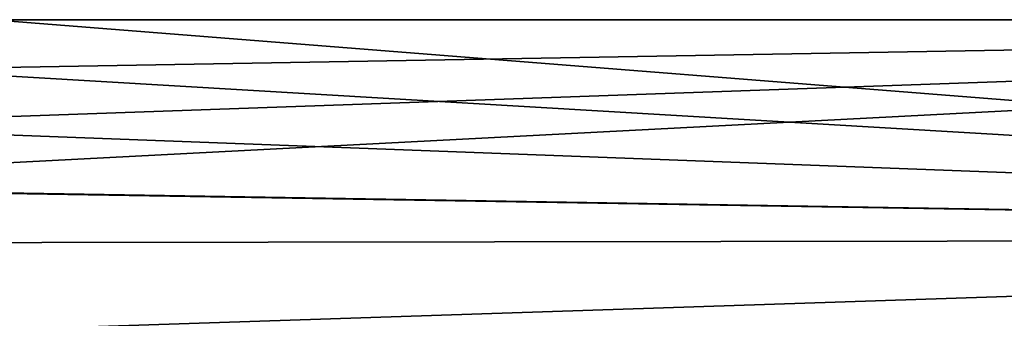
# Model space of a CAD drawing. Header units: metres. Extents: x -148 to 148, y -23 to 82.
# Tile 14 of 19: x 89 to 103, y 19 to 23. Entities that reach past the tile are written whole.
import ezdxf

# ---------------------------------------------------------------- set-up
doc = ezdxf.new("R2010")
doc.units = ezdxf.units.M
doc.layers.add('solid_26529810', color=7, linetype='CONTINUOUS')

msp = doc.modelspace()

# ---------------------------------------------------------------- linework, layer by layer
at = {"layer": 'solid_26529810'}
for points in [[(82.459412, 20.656204, 10.115395), (127.5, 19.918585, 11.5), (127.5, 23)], [(85.105972, 21.50407, 8.159347), (82.459412, 20.656204, 10.115395), (127.5, 23)], [(87.068771, 22.300514, 5.629126), (85.105972, 21.50407, 8.159347), (127.5, 23)], [(88.578697, 23), (87.068771, 22.300514, 5.629126), (127.5, 23)], [(87.084404, 22.307392, -5.60181), (88.578697, 23), (127.5, 19.918585, -11.5)], [(127.5, 19.918585, -11.5), (88.578697, 23), (127.5, 23)], [(85.13633, 21.515326, -8.129625), (87.084404, 22.307392, -5.60181), (127.5, 19.918585, -11.5)], [(82.500786, 20.667303, -10.092699), (85.13633, 21.515326, -8.129625), (127.5, 19.918585, -11.5)], [(82.459412, 20.656204, 10.115395), (76.478523, 19.8428, 11.630276), (127.5, 19.918585, 11.5)], [(76.521057, 19.842804, -11.630266), (82.500786, 20.667303, -10.092699), (127.5, 19.918585, -11.5)], [(-127.5, 11.5, 19.918585), (127.5, 11.5, 19.918585), (127.5, 19.918585, 11.5)], [(76.478523, 19.8428, 11.630276), (-127.5, 11.5, 19.918585), (127.5, 19.918585, 11.5)], [(-76.478943, 19.842804, -11.630266), (76.521057, 19.842804, -11.630266), (127.5, 11.5, -19.918585)], [(-0.020845, 11.621899, -19.847708), (-76.478943, 19.842804, -11.630266), (127.5, 11.5, -19.918585)], [(76.521057, 19.842804, -11.630266), (127.5, 19.918585, -11.5), (127.5, 11.5, -19.918585)]]:
    msp.add_3dface(points, dxfattribs=at)

doc.saveas('drawing.dxf')
